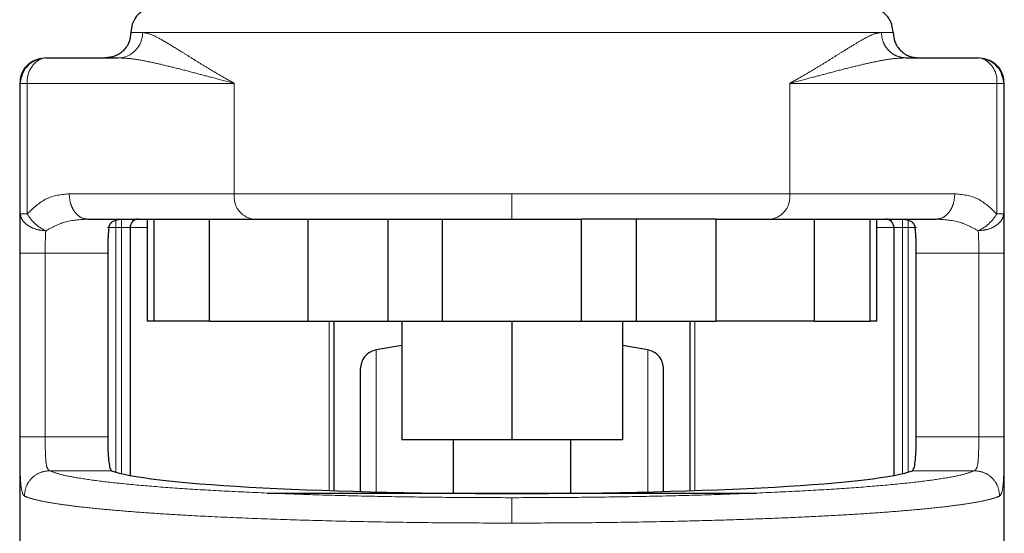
# Model space of a CAD drawing. Header units: millimetres. Extents: x 20 to 263, y 82 to 179.
# Tile 34 of 76: x 126.93 to 128.94, y 82.83 to 83.88. Entities that reach past the tile are written whole.
import ezdxf

# ---------------------------------------------------------------- set-up
doc = ezdxf.new("R2010")
doc.units = ezdxf.units.MM
doc.linetypes.add('PHANTOM', pattern=[12.7, 6.35, -1.27, 1.27, -1.27, 1.27, -1.27])

msp = doc.modelspace()

# ---------------------------------------------------------------- linework, layer by layer
at = {"color": 8, "linetype": 'PHANTOM', "lineweight": 18}
for p, q in [((127.1596, 83.8565), (127.1835, 83.8565)), ((127.1835, 83.8565), (128.6937, 83.8565)), ((128.6937, 83.8565), (128.7177, 83.8565)), ((126.9323, 83.7524), (126.9335, 83.7524)), ((126.9335, 83.7524), (126.9335, 83.4855)), ((126.9335, 83.7524), (126.9476, 83.7524)), ((126.9476, 83.7524), (126.9476, 83.4855)), ((126.9476, 83.7524), (127.371, 83.7524)), ((127.371, 83.7524), (127.371, 83.5269)), ((128.5063, 83.5269), (128.5063, 83.7524)), ((128.5063, 83.7524), (128.9296, 83.7524)), ((128.9296, 83.4855), (128.9296, 83.7524)), ((128.9296, 83.7524), (128.9437, 83.7524)), ((128.9437, 83.4855), (128.9437, 83.7524)), ((128.9437, 83.7524), (128.9449, 83.7524)), ((127.371, 83.5269), (127.0334, 83.5269)), ((127.9386, 83.5269), (127.371, 83.5269)), ((127.9386, 83.4748), (127.9386, 83.5269)), ((128.5063, 83.5269), (127.9386, 83.5269)), ((128.8438, 83.5269), (128.5063, 83.5269)), ((126.9476, 83.4855), (126.9335, 83.4855)), ((128.9437, 83.4855), (128.9296, 83.4855)), ((127.1289, 83.4575), (127.1289, 83.4748)), ((127.1405, 83.4575), (127.1405, 83.4748)), ((128.7367, 83.4748), (128.7367, 83.4575)), ((128.7483, 83.4748), (128.7483, 83.4575)), ((127.1289, 83.4575), (127.1116, 83.4575)), ((127.1289, 82.9577), (127.1289, 83.4575)), ((127.1289, 83.4575), (127.1405, 83.4575)), ((127.1579, 83.4575), (127.1405, 83.4575)), ((127.1405, 83.4575), (127.1405, 82.9546)), ((127.1926, 83.4575), (127.1579, 83.4575)), ((128.7194, 83.4575), (128.6847, 83.4575)), ((128.7194, 83.4575), (128.7367, 83.4575)), ((128.7367, 83.4575), (128.7483, 83.4575)), ((128.7367, 82.9546), (128.7367, 83.4575)), ((128.7483, 83.4575), (128.7656, 83.4575)), ((128.7483, 83.4575), (128.7483, 82.9577)), ((126.9325, 83.4054), (126.9325, 83.03)), ((126.9325, 83.4054), (126.9845, 83.4054)), ((126.9845, 83.4054), (127.1122, 83.4054)), ((126.9845, 83.4054), (126.9845, 83.03)), ((128.7651, 83.4054), (128.8927, 83.4054)), ((128.8927, 83.03), (128.8927, 83.4054)), ((128.9448, 83.03), (128.9448, 83.4054)), ((127.565, 82.9201), (127.565, 83.2666)), ((128.3122, 83.2666), (128.3122, 82.9201)), ((127.6612, 82.915), (127.6612, 83.2077)), ((128.216, 82.915), (128.216, 83.2077)), ((126.9845, 83.03), (126.9325, 83.03)), ((127.1122, 83.03), (126.9845, 83.03)), ((128.8927, 83.03), (128.7651, 83.03)), ((128.9448, 83.03), (128.8927, 83.03)), ((126.9933, 82.9607), (127.1202, 82.9607)), ((128.757, 82.9607), (128.8839, 82.9607))]:
    msp.add_line(p, q, dxfattribs=at)
at = {"color": 7, "linetype": 'Continuous', "lineweight": 25}
for p, q in [((126.9855, 83.8045), (127.1331, 83.8045)), ((128.7442, 83.8045), (128.8917, 83.8045)), ((126.9323, 83.7524), (126.9323, 82.53)), ((126.9335, 83.7524), (126.9361, 83.766)), ((128.9411, 83.766), (128.9437, 83.7524)), ((128.9449, 82.5541), (128.9449, 83.7524)), ((127.0714, 83.4748), (127.3202, 83.4748)), ((127.1926, 83.4748), (127.1926, 83.2666)), ((127.2062, 83.4748), (127.2062, 83.2666)), ((127.3202, 83.2666), (127.3202, 83.4748)), ((127.3202, 83.4748), (127.5214, 83.4748)), ((127.5214, 83.4748), (127.5214, 83.2666)), ((127.5214, 83.4748), (127.5351, 83.4748)), ((127.6852, 83.2666), (127.6852, 83.4748)), ((127.7963, 83.2666), (127.7963, 83.4748)), ((127.7963, 83.4748), (128.0809, 83.4748)), ((128.0809, 83.2666), (128.0809, 83.4748)), ((128.1921, 83.4748), (128.1921, 83.2666)), ((128.3559, 83.4748), (128.3421, 83.4748)), ((128.3559, 83.2666), (128.3559, 83.4748)), ((128.3559, 83.4748), (128.5571, 83.4748)), ((128.5571, 83.2666), (128.5571, 83.4748)), ((128.5571, 83.4748), (128.8059, 83.4748)), ((128.671, 83.2666), (128.671, 83.4748)), ((128.6847, 83.2666), (128.6847, 83.4748)), ((127.1579, 83.4575), (127.1579, 82.951)), ((128.7194, 83.4575), (128.7194, 82.951)), ((127.1122, 83.4054), (127.1122, 83.03)), ((128.7651, 83.03), (128.7651, 83.4054)), ((127.2062, 83.2666), (127.1926, 83.2666)), ((127.3202, 83.2666), (127.2062, 83.2666)), ((127.3202, 83.2666), (127.5214, 83.2666)), ((127.5214, 83.2666), (127.6852, 83.2666)), ((127.5743, 83.2666), (127.5743, 82.9198)), ((127.6852, 83.2666), (127.7963, 83.2666)), ((127.7131, 83.2666), (127.7131, 83.0237)), ((127.7963, 83.2666), (128.0809, 83.2666)), ((127.9386, 83.2666), (127.9386, 83.0237)), ((128.0809, 83.2666), (128.1921, 83.2666)), ((128.1642, 83.2666), (128.1642, 83.0237)), ((128.1921, 83.2666), (128.3559, 83.2666)), ((128.303, 82.9198), (128.303, 83.2666)), ((128.5571, 83.2666), (128.3559, 83.2666)), ((128.5571, 83.2666), (128.671, 83.2666)), ((128.6847, 83.2666), (128.671, 83.2666)), ((127.7131, 83.2165), (127.6612, 83.2077)), ((128.216, 83.2077), (128.1642, 83.2165)), ((127.9386, 83.0237), (127.7131, 83.0237)), ((127.8186, 83.0237), (127.8186, 82.915)), ((128.1642, 83.0237), (127.9386, 83.0237)), ((128.0586, 82.915), (128.0586, 83.0237)), ((127.4383, 82.915), (128.4384, 82.915))]:
    msp.add_line(p, q, dxfattribs=at)
at = {"color": 7, "linetype": 'Continuous', "lineweight": 25, "flags": 128}
for points in [[(126.9855, 83.8045), (126.9781, 83.8035), (126.9759, 83.8028)], [(128.9014, 83.8028), (128.8991, 83.8035), (128.8917, 83.8045)]]:
    msp.add_lwpolyline(points, dxfattribs=at)
at = {"color": 8, "linetype": 'PHANTOM', "lineweight": 18}
for centre, radius, start, end in [((127.1323, 83.8557), 0.0513, 270.9086, 0.8794), ((127.0001, 83.7561), 0.0526, 117.3876, 183.9775), ((128.8796, 83.7574), 0.0503, 354.2983, 64.3672), ((127.4173, 83.5208), 0.0467, 172.487, 259.6681), ((128.46, 83.5208), 0.0467, 280.3333, 7.5081), ((127.0227, 83.5303), 0.0875, 210.8557, 244.8606), ((128.8545, 83.5304), 0.0875, 295.1428, 329.1373)]:
    msp.add_arc(centre, radius, start, end, dxfattribs=at)
at = {"color": 7, "linetype": 'Continuous', "lineweight": 25}
for centre, start, end in [((127.1752, 83.4575), 90, 180), ((128.702, 83.4575), 0, 90)]:
    msp.add_arc(centre, 0.0174, start, end, dxfattribs=at)
msp.add_ellipse((127.9386, 82.9697), major_axis=(0.8294, 0), ratio=0.067037, start_param=3.304073, end_param=6.120705, dxfattribs=at)
for points, knots in [([(127.2116, 83.9086), (127.2043, 83.9077), (127.1889, 83.9058), (127.1715, 83.8917), (127.1613, 83.8742), (127.1601, 83.8623), (127.1596, 83.8565)], [0, 0, 0, 0, 0.27027, 0.562426, 0.789735, 1, 1, 1, 1]), ([(128.7177, 83.8565), (128.7167, 83.8639), (128.7148, 83.8793), (128.7007, 83.8967), (128.6832, 83.9069), (128.6713, 83.908), (128.6656, 83.9086)], [0, 0, 0, 0, 0.270261, 0.562418, 0.789737, 1, 1, 1, 1]), ([(127.1596, 83.8565), (127.1589, 83.85), (127.1578, 83.8399), (127.1513, 83.8278), (127.1446, 83.8194), (127.1363, 83.8127), (127.1242, 83.8062), (127.1141, 83.8052), (127.1075, 83.8045)], [0, 0, 0, 0, 0.239457, 0.368363, 0.499989, 0.631631, 0.76055, 1, 1, 1, 1]), ([(128.7177, 83.8565), (128.7184, 83.85), (128.7194, 83.8399), (128.7259, 83.8278), (128.7326, 83.8195), (128.741, 83.8127), (128.7531, 83.8062), (128.7632, 83.8052), (128.7697, 83.8045)], [0, 0, 0, 0, 0.239458, 0.368364, 0.500009, 0.631629, 0.760549, 1, 1, 1, 1]), ([(126.9755, 83.8035), (126.9695, 83.8018), (126.9574, 83.7983), (126.9429, 83.7856), (126.9338, 83.7693), (126.9331, 83.758), (126.9327, 83.7524)], [0, 0, 0, 0, 0.2460633, 0.4997931, 0.7534421, 1, 1, 1, 1]), ([(126.976, 83.8019), (126.973, 83.8015), (126.9631, 83.8003), (126.949, 83.7902), (126.9383, 83.7774), (126.9366, 83.7683), (126.9362, 83.766)], [0, 0, 0, 0, 0.156839, 0.515514, 0.874206, 1, 1, 1, 1]), ([(128.9411, 83.766), (128.9406, 83.7683), (128.9389, 83.7774), (128.9282, 83.7902), (128.9141, 83.8003), (128.9042, 83.8015), (128.9012, 83.8019)], [0, 0, 0, 0, 0.125764, 0.484319, 0.842917, 1, 1, 1, 1]), ([(128.9445, 83.7524), (128.9442, 83.758), (128.9435, 83.7693), (128.9344, 83.7856), (128.9199, 83.7983), (128.9077, 83.8018), (128.9018, 83.8035)], [0, 0, 0, 0, 0.24656, 0.500205, 0.753949, 1, 1, 1, 1]), ([(127.1145, 83.4575), (127.1154, 83.4603), (127.1172, 83.466), (127.1256, 83.473), (127.1334, 83.4741), (127.1386, 83.4748)], [0, 0, 0, 0, 0.250296, 0.499831, 1, 1, 1, 1]), ([(127.5351, 83.4748), (127.5621, 83.4748), (127.6161, 83.4748), (127.7042, 83.4748), (127.7657, 83.4748), (127.7963, 83.4748)], [0, 0, 0, 0, 0.333226, 0.667334, 1, 1, 1, 1]), ([(128.3421, 83.4748), (128.3152, 83.4748), (128.2612, 83.4748), (128.1731, 83.4748), (128.1116, 83.4748), (128.0809, 83.4748)], [0, 0, 0, 0, 0.3332009, 0.6672989, 1, 1, 1, 1]), ([(128.7387, 83.4748), (128.7439, 83.4741), (128.7517, 83.473), (128.7601, 83.466), (128.7619, 83.4603), (128.7628, 83.4575)], [0, 0, 0, 0, 0.500169, 0.749704, 1, 1, 1, 1]), ([(127.1145, 83.4575), (127.1139, 83.4518), (127.1128, 83.4404), (127.1123, 83.4213), (127.1122, 83.4095), (127.1122, 83.4054)], [0, 0, 0, 0, 0.396164, 0.79234, 1, 1, 1, 1]), ([(128.7651, 83.4054), (128.765, 83.4132), (128.7649, 83.4287), (128.764, 83.4463), (128.7631, 83.4546), (128.7628, 83.4575)], [0, 0, 0, 0, 0.395755, 0.791505, 1, 1, 1, 1]), ([(127.6612, 83.2077), (127.6569, 83.2065), (127.648, 83.2039), (127.6372, 83.1944), (127.63, 83.1821), (127.6291, 83.1729), (127.6286, 83.1684)], [0, 0, 0, 0, 0.242372, 0.499998, 0.75764, 1, 1, 1, 1]), ([(128.2486, 83.1684), (128.2482, 83.1729), (128.2473, 83.1821), (128.24, 83.1944), (128.2292, 83.2039), (128.2203, 83.2065), (128.216, 83.2077)], [0, 0, 0, 0, 0.242347, 0.499982, 0.757634, 1, 1, 1, 1]), ([(127.6286, 83.1684), (127.6286, 83.1674), (127.6286, 83.1655), (127.6286, 83.1499), (127.6286, 83.1257), (127.6286, 83.0931), (127.6286, 83.0536), (127.6286, 83.0085), (127.6286, 82.9635), (127.6286, 82.9318), (127.6286, 82.9184)], [0, 0, 0, 0, 0.138134, 0.275214, 0.410204, 0.542178, 0.670346, 0.794046, 0.912777, 1, 1, 1, 1]), ([(128.2486, 82.9183), (128.2486, 82.9318), (128.2486, 82.9635), (128.2486, 83.0085), (128.2486, 83.0536), (128.2486, 83.0931), (128.2486, 83.1257), (128.2486, 83.1499), (128.2486, 83.1655), (128.2486, 83.1674), (128.2486, 83.1684)], [0, 0, 0, 0, 0.087352, 0.206066, 0.329748, 0.457898, 0.589853, 0.724825, 0.861885, 1, 1, 1, 1]), ([(127.1122, 83.03), (127.1122, 83.0222), (127.1124, 83.0066), (127.1134, 82.9859), (127.1154, 82.9702), (127.1178, 82.9625), (127.1196, 82.9612), (127.1202, 82.9607)], [0, 0, 0, 0, 0.222567, 0.44513, 0.667772, 0.891015, 1, 1, 1, 1]), ([(128.757, 82.9607), (128.7582, 82.962), (128.7606, 82.9646), (128.763, 82.978), (128.7645, 82.9967), (128.765, 83.0152), (128.765, 83.0264), (128.7651, 83.03)], [0, 0, 0, 0, 0.225842, 0.451792, 0.67582, 0.898688, 1, 1, 1, 1])]:
    msp.add_open_spline(points, degree=3, knots=knots, dxfattribs=at)
at = {"color": 8, "linetype": 'PHANTOM', "lineweight": 18}
for points, knots in [([(127.371, 83.7524), (127.3618, 83.7576), (127.3442, 83.7674), (127.32, 83.7818), (127.2977, 83.7954), (127.2767, 83.8085), (127.2523, 83.8238), (127.2266, 83.8395), (127.2015, 83.8533), (127.1894, 83.8555), (127.1835, 83.8565)], [0, 0, 0, 0, 0.107149, 0.204005, 0.302619, 0.401254, 0.499785, 0.672473, 0.839558, 1, 1, 1, 1]), ([(128.6937, 83.8565), (128.6895, 83.8559), (128.6805, 83.8547), (128.6634, 83.8465), (128.6432, 83.835), (128.6222, 83.8221), (128.6005, 83.8085), (128.5795, 83.7954), (128.5573, 83.7818), (128.533, 83.7674), (128.5155, 83.7576), (128.5063, 83.7524)], [0, 0, 0, 0, 0.118149, 0.249858, 0.36859, 0.500294, 0.598811, 0.697431, 0.79603, 0.892871, 1, 1, 1, 1]), ([(128.7442, 83.8045), (128.7378, 83.8052), (128.7281, 83.8062), (128.7163, 83.8127), (128.7082, 83.8195), (128.7017, 83.8278), (128.6954, 83.8399), (128.6944, 83.85), (128.6937, 83.8565)], [0, 0, 0, 0, 0.239445, 0.368369, 0.499993, 0.631643, 0.760539, 1, 1, 1, 1]), ([(126.9361, 83.766), (126.9364, 83.7679), (126.9372, 83.7733), (126.9419, 83.7811), (126.9485, 83.7895), (126.9569, 83.7962), (126.9658, 83.8013), (126.9724, 83.8022), (126.9755, 83.8026)], [0, 0, 0, 0, 0.099453, 0.282154, 0.468718, 0.655265, 0.837973, 1, 1, 1, 1]), ([(127.1331, 83.8045), (127.1417, 83.8041), (127.1598, 83.8033), (127.1897, 83.7981), (127.2221, 83.7911), (127.2563, 83.7826), (127.291, 83.7735), (127.3291, 83.7634), (127.3559, 83.7564), (127.371, 83.7524)], [0, 0, 0, 0, 0.131765, 0.277316, 0.418181, 0.560577, 0.706886, 0.834345, 1, 1, 1, 1]), ([(128.5063, 83.7524), (128.5214, 83.7564), (128.5481, 83.7634), (128.5862, 83.7735), (128.6209, 83.7826), (128.6551, 83.7911), (128.6875, 83.7981), (128.7174, 83.8033), (128.7356, 83.8041), (128.7442, 83.8045)], [0, 0, 0, 0, 0.165652, 0.293112, 0.439424, 0.581817, 0.722683, 0.868234, 1, 1, 1, 1]), ([(128.9017, 83.8026), (128.9048, 83.8022), (128.9114, 83.8013), (128.9204, 83.7962), (128.9288, 83.7895), (128.9353, 83.7811), (128.9401, 83.7733), (128.9409, 83.7679), (128.9411, 83.766)], [0, 0, 0, 0, 0.162024, 0.34473, 0.531275, 0.717861, 0.900541, 1, 1, 1, 1]), ([(127.0334, 83.5269), (127.0173, 83.5252), (126.9862, 83.522), (126.9601, 83.4973), (126.9476, 83.4855)], [0, 0, 0, 0, 0.5201039, 1, 1, 1, 1]), ([(127.0714, 83.4748), (127.0666, 83.4755), (127.0593, 83.4766), (127.0504, 83.4831), (127.0443, 83.4898), (127.0395, 83.4981), (127.0347, 83.5102), (127.0339, 83.5203), (127.0334, 83.5269)], [0, 0, 0, 0, 0.2394694, 0.3683643, 0.4999978, 0.6316326, 0.7605404, 1, 1, 1, 1]), ([(128.8059, 83.4748), (128.8106, 83.4755), (128.818, 83.4766), (128.8268, 83.4831), (128.8329, 83.4898), (128.8378, 83.4981), (128.8425, 83.5102), (128.8433, 83.5203), (128.8438, 83.5269)], [0, 0, 0, 0, 0.2394694, 0.3683643, 0.4999978, 0.6316326, 0.7605404, 1, 1, 1, 1]), ([(128.9296, 83.4855), (128.9171, 83.4973), (128.891, 83.522), (128.86, 83.5252), (128.8438, 83.5269)], [0, 0, 0, 0, 0.47989, 1, 1, 1, 1]), ([(126.9335, 83.4855), (126.9332, 83.4736), (126.9325, 83.4499), (126.9325, 83.4202), (126.9325, 83.4054)], [0, 0, 0, 0, 0.503134, 1, 1, 1, 1]), ([(126.9855, 83.4512), (126.9791, 83.4518), (126.9658, 83.4531), (126.9486, 83.4611), (126.9364, 83.4725), (126.9345, 83.4813), (126.9335, 83.4855)], [0, 0, 0, 0, 0.240577, 0.500021, 0.759425, 1, 1, 1, 1]), ([(128.8917, 83.4512), (128.8981, 83.4518), (128.9114, 83.4531), (128.9287, 83.4611), (128.9408, 83.4725), (128.9428, 83.4813), (128.9437, 83.4855)], [0, 0, 0, 0, 0.240605, 0.500023, 0.759426, 1, 1, 1, 1]), ([(128.9448, 83.4054), (128.9448, 83.4202), (128.9448, 83.4499), (128.9441, 83.4736), (128.9437, 83.4855)], [0, 0, 0, 0, 0.496866, 1, 1, 1, 1]), ([(127.0714, 83.4748), (127.0554, 83.474), (127.0255, 83.4724), (126.9982, 83.4579), (126.9855, 83.4512)], [0, 0, 0, 0, 0.5333104, 1, 1, 1, 1]), ([(128.8917, 83.4512), (128.879, 83.4579), (128.8518, 83.4724), (128.8218, 83.474), (128.8059, 83.4748)], [0, 0, 0, 0, 0.4666896, 1, 1, 1, 1]), ([(126.9845, 83.4054), (126.9845, 83.4138), (126.9845, 83.4307), (126.9852, 83.4443), (126.9855, 83.4512)], [0, 0, 0, 0, 0.499947, 1, 1, 1, 1]), ([(128.8927, 83.4054), (128.8927, 83.4138), (128.8927, 83.4307), (128.8921, 83.4443), (128.8917, 83.4512)], [0, 0, 0, 0, 0.499947, 1, 1, 1, 1]), ([(128.9448, 83.4054), (128.944, 83.4054), (128.9428, 83.4054), (128.9362, 83.4054), (128.9295, 83.4054), (128.9212, 83.4054), (128.9092, 83.4054), (128.8992, 83.4054), (128.8927, 83.4054)], [0, 0, 0, 0, 0.239695, 0.368497, 0.500008, 0.631471, 0.760297, 1, 1, 1, 1]), ([(126.9325, 83.03), (126.9325, 83.0163), (126.9325, 82.9889), (126.9332, 82.9531), (126.9349, 82.9255), (126.9375, 82.9167), (126.9388, 82.9123)], [0, 0, 0, 0, 0.250311, 0.500043, 0.750026, 1, 1, 1, 1]), ([(126.9933, 82.9607), (126.9915, 82.9622), (126.9878, 82.9652), (126.9854, 82.9814), (126.9846, 83.0038), (126.9845, 83.0212), (126.9845, 83.03)], [0, 0, 0, 0, 0.252066, 0.501717, 0.750579, 1, 1, 1, 1]), ([(128.8839, 82.9607), (128.8858, 82.9622), (128.8894, 82.9652), (128.8918, 82.9814), (128.8927, 83.0038), (128.8927, 83.0212), (128.8927, 83.03)], [0, 0, 0, 0, 0.252066, 0.501717, 0.75058, 1, 1, 1, 1]), ([(128.9355, 82.9088), (128.9374, 82.9113), (128.9412, 82.9164), (128.9438, 82.9438), (128.9445, 82.9765), (128.9448, 83.0064), (128.9448, 83.0221), (128.9448, 83.03)], [0, 0, 0, 0, 0.249863, 0.499504, 0.748845, 0.873756, 1, 1, 1, 1]), ([(126.9933, 82.9607), (126.9866, 82.9599), (126.9732, 82.9582), (126.9562, 82.9462), (126.9443, 82.9291), (126.9426, 82.9156), (126.9418, 82.9088)], [0, 0, 0, 0, 0.250016, 0.499991, 0.750006, 1, 1, 1, 1]), ([(127.9386, 82.9055), (127.9006, 82.9056), (127.8246, 82.9058), (127.7123, 82.9072), (127.6031, 82.9094), (127.4988, 82.9125), (127.4007, 82.9165), (127.3102, 82.9211), (127.2288, 82.9265), (127.1574, 82.9325), (127.0972, 82.939), (127.0492, 82.9459), (127.0128, 82.9532), (126.9998, 82.9582), (126.9933, 82.9607)], [0, 0, 0, 0, 0.083267, 0.166496, 0.24977, 0.333064, 0.416338, 0.499666, 0.583021, 0.66636, 0.749751, 0.833168, 0.916563, 1, 1, 1, 1]), ([(127.9386, 82.9055), (127.9766, 82.9056), (128.0526, 82.9058), (128.165, 82.9072), (128.2741, 82.9094), (128.3785, 82.9125), (128.4766, 82.9165), (128.567, 82.9211), (128.6485, 82.9265), (128.7198, 82.9325), (128.7801, 82.939), (128.8281, 82.9459), (128.8644, 82.9532), (128.8774, 82.9582), (128.8839, 82.9607)], [0, 0, 0, 0, 0.083258, 0.166487, 0.249769, 0.333057, 0.416329, 0.499665, 0.583013, 0.666352, 0.749752, 0.833164, 0.916555, 1, 1, 1, 1]), ([(128.9355, 82.9088), (128.9346, 82.9156), (128.933, 82.9291), (128.921, 82.9462), (128.9041, 82.9582), (128.8906, 82.9599), (128.8839, 82.9607)], [0, 0, 0, 0, 0.249992, 0.499989, 0.749986, 1, 1, 1, 1]), ([(126.9388, 82.9123), (126.9394, 82.9114), (126.9403, 82.9098), (126.9413, 82.9091), (126.9418, 82.9088)], [0, 0, 0, 0, 0.575231, 1, 1, 1, 1]), ([(126.9418, 82.9088), (126.947, 82.9068), (126.9569, 82.903), (126.9821, 82.8974), (127.0133, 82.8922), (127.0535, 82.8869), (127.1008, 82.882), (127.1554, 82.8773), (127.2142, 82.873), (127.2859, 82.8687), (127.3729, 82.8645), (127.4765, 82.8606), (127.586, 82.8575), (127.7005, 82.8552), (127.819, 82.8538), (127.8988, 82.8537), (127.9386, 82.8536)], [0, 0, 0, 0, 0.066618, 0.125141, 0.189874, 0.250254, 0.316304, 0.380007, 0.44136, 0.500366, 0.585654, 0.668945, 0.750239, 0.834101, 0.917352, 1, 1, 1, 1]), ([(127.9386, 82.8536), (127.9784, 82.8537), (128.0583, 82.8538), (128.1768, 82.8552), (128.2818, 82.8573), (128.3733, 82.8598), (128.4523, 82.8624), (128.5285, 82.8656), (128.5987, 82.8691), (128.6631, 82.873), (128.7219, 82.8773), (128.7765, 82.882), (128.8237, 82.8869), (128.8639, 82.8922), (128.8952, 82.8974), (128.9204, 82.903), (128.9302, 82.9068), (128.9355, 82.9088)], [0, 0, 0, 0, 0.082641, 0.165888, 0.249743, 0.31054, 0.372458, 0.4355, 0.499666, 0.558668, 0.620018, 0.683716, 0.749762, 0.810138, 0.874867, 0.933386, 1, 1, 1, 1]), ([(127.9386, 82.8536), (127.9386, 82.8601), (127.9386, 82.8732), (127.9386, 82.8899), (127.9386, 82.9021), (127.9386, 82.9044), (127.9386, 82.9055)], [0, 0, 0, 0, 0.249989, 0.49999, 0.750008, 1, 1, 1, 1])]:
    msp.add_open_spline(points, degree=3, knots=knots, dxfattribs=at)

doc.saveas('drawing.dxf')
